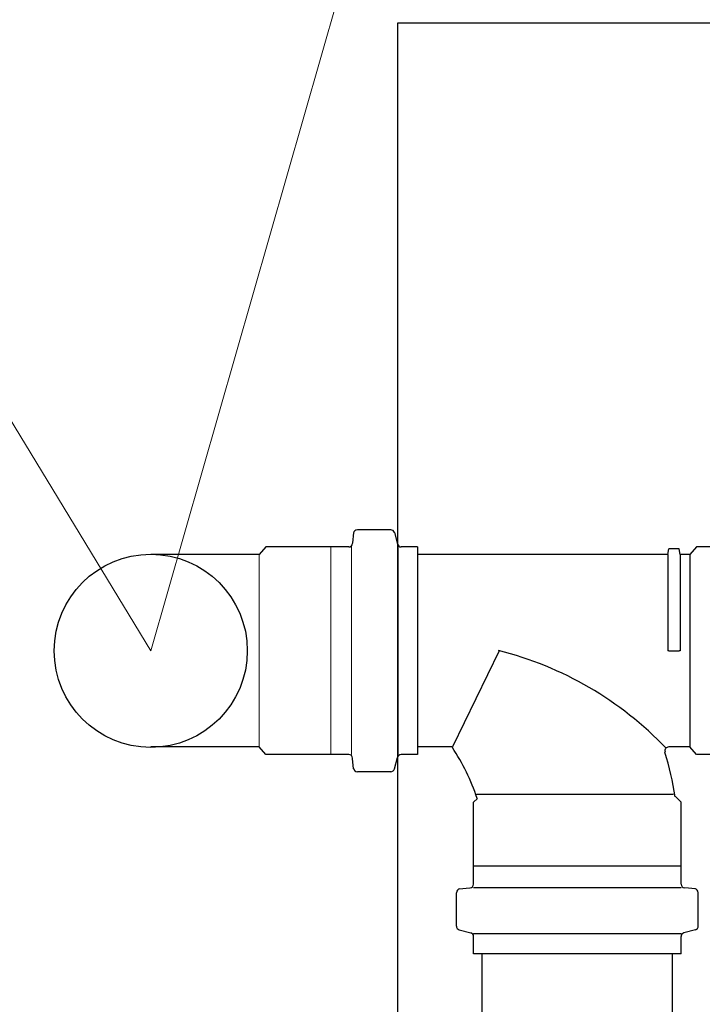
# Model space of a CAD drawing. Header units: millimetres. Extents: x 664 to 730045, y -4 to 80.
# Tile 70 of 78: x 748.873 to 749.59, y 62.729 to 63.762. Entities that reach past the tile are written whole.
import ezdxf

# ---------------------------------------------------------------- set-up
doc = ezdxf.new("R2010")
doc.units = ezdxf.units.MM
doc.header["$MEASUREMENT"] = 0
for name, color, linetype, lineweight in [('CV-Colunas', 7, 'Continuous', 20), ('CV-Indicação coluna', 5, 'Continuous', 20), ('CV-Seção tubo', 1, 'Continuous', 30), ('Simbolos', 1, 'Continuous', 30), ('SIMBOLOS INT', 8, 'Continuous', 5), ('Simbolos_int', 1, 'Continuous', 30)]:
    doc.layers.add(name, color=color, linetype=linetype, lineweight=lineweight)
doc.styles.add('TimesNewRoman', font='times.ttf')
doc.dimstyles.new('UM_25.000000', dxfattribs={"dimtxt": 0.18, "dimasz": 0.2, "dimexe": 0.1, "dimexo": 0.2, "dimgap": 0, "dimtad": 1, "dimtih": 1, "dimtoh": 1, "dimdec": 1, "dimlfac": 25, "dimzin": 0, "dimdsep": 46, "dimtxsty": 'Standard', "dimblk": 'CLOSED', "dimblk1": 'CLOSED', "dimblk2": 'CLOSED', "dimcen": 0.09, "dimdle": 0.1, "dimadec": 1, "dimazin": 2, "dimtfac": 1, "dimtdec": 4, "dimtofl": 0, "dimtmove": 0, "dimatfit": 3, "dimldrblk": 'CLOSED', "dimfxl": 0, "dimtolj": 1, "dimarcsym": 0})

# ---------------------------------------------------------------- blocks, each defined once
blk = doc.blocks.new('_OBLIQUE')
at = {"color": 0, "linetype": 'ByBlock', "lineweight": -2}
blk.add_line((-0.5, -0.5), (0.5, 0.5), dxfattribs=at)
blk = doc.blocks.new('*D75')
at = {"color": 0, "lineweight": -2}
for p, q in [((749.2705, 63.9592), (749.2705, 64.621)), ((751.261, 62.7582), (751.261, 64.621)), ((751.361, 64.521), (749.1705, 64.521))]:
    blk.add_line(p, q, dxfattribs=at)
at = {"layer": 'Defpoints', "color": 0}
for p in [(749.2705, 64.521), (749.2705, 63.7592), (751.261, 62.5582)]:
    blk.add_point(p, dxfattribs=at)
at = {"color": 0, "lineweight": -2, "xscale": 0.2, "yscale": 0.2, "zscale": 0.2, "rotation": 180}
blk.add_blockref('_OBLIQUE', (749.2705, 64.521), dxfattribs=at)
at = {"color": 0, "lineweight": -2, "xscale": 0.2, "yscale": 0.2, "zscale": 0.2}
blk.add_blockref('_OBLIQUE', (751.261, 64.521), dxfattribs=at)
at = {"color": 7, "insert": (750.2658, 64.7328), "char_height": 0.2118, "attachment_point": 5, "rotation": 0.0057, "style": 'TimesNewRoman'}
blk.add_mtext('\\A1;50', dxfattribs=at)
blk = doc.blocks.new('*D78')
at = {"color": 0, "lineweight": -2}
for p, q in [((750.6454, 63.8592), (750.6454, 62.4582)), ((749.4705, 63.7592), (750.7454, 63.7592)), ((751.061, 62.5582), (750.5454, 62.5582))]:
    blk.add_line(p, q, dxfattribs=at)
at = {"layer": 'Defpoints', "color": 0}
for p in [(749.2705, 63.7592), (750.6454, 62.5582), (751.261, 62.5582)]:
    blk.add_point(p, dxfattribs=at)
at = {"color": 0, "lineweight": -2, "xscale": 0.2, "yscale": 0.2, "zscale": 0.2}
for p, rotation in [((750.6454, 63.7592), 90), ((750.6454, 62.5582), 270)]:
    blk.add_blockref('_OBLIQUE', p, dxfattribs=dict(at, rotation=rotation))
at = {"color": 7, "insert": (750.4336, 63.1587), "char_height": 0.2118, "attachment_point": 5, "rotation": 90, "style": 'TimesNewRoman'}
blk.add_mtext('\\A1;30', dxfattribs=at)

msp = doc.modelspace()

# ---------------------------------------------------------------- linework, layer by layer
at = {"color": 7}
for p, q in [((749.2705, 63.7592), (755.9155, 63.7592)), ((749.2705, 52.8152), (749.2705, 63.7592))]:
    msp.add_line(p, q, dxfattribs=at)
at = {"layer": 'CV-Colunas', "linetype": 'Continuous'}
msp.add_line((749.011, 63.0999), (749.4247, 64.5417), dxfattribs=at)
at = {"layer": 'CV-Indicação coluna'}
msp.add_line((749.011, 63.0999), (748.165, 64.4904), dxfattribs=at)
at = {"layer": 'CV-Seção tubo'}
for p, q in [((749.359, 60.6133), (749.359, 62.7819)), ((749.559, 60.6133), (749.559, 62.7819))]:
    msp.add_line(p, q, dxfattribs=at)
at = {"layer": 'Simbolos', "color": 1}
for p, q in [((749.224, 63.2239), (749.223, 63.2129)), ((749.263, 63.2269), (749.228, 63.2269)), ((749.267, 63.2239), (749.27, 63.2119)), ((749.132, 63.2089), (749.125, 63.2009)), ((749.199, 63.2089), (749.132, 63.2089)), ((749.2, 63.2089), (749.199, 63.2089)), ((749.219, 63.2089), (749.2, 63.2089)), ((749.291, 63.2089), (749.274, 63.2089)), ((749.291, 63.2089), (749.291, 62.9909)), ((749.125, 63.2009), (749.011, 63.2009)), ((749.125, 62.9989), (749.011, 62.9989)), ((749.132, 62.9909), (749.125, 62.9989)), ((749.199, 62.9909), (749.132, 62.9909)), ((749.2, 62.9909), (749.199, 62.9909)), ((749.219, 62.9909), (749.2, 62.9909)), ((749.291, 62.9909), (749.274, 62.9909)), ((749.328, 62.9989), (749.291, 62.9989)), ((749.224, 62.9759), (749.223, 62.9869)), ((749.267, 62.9759), (749.27, 62.9879)), ((749.263, 62.9729), (749.228, 62.9729)), ((749.35, 62.9409), (749.354, 62.9449)), ((749.35, 62.8739), (749.35, 62.9409)), ((749.35, 62.8729), (749.35, 62.8739))]:
    msp.add_line(p, q, dxfattribs=at)
at = {"layer": 'Simbolos'}
for p, q in [((749.554, 63.2009), (749.555, 63.2069)), ((749.566, 63.2069), (749.555, 63.2069)), ((749.567, 63.2009), (749.566, 63.2069)), ((749.584, 63.2089), (749.577, 63.2009)), ((749.652, 63.2089), (749.584, 63.2089)), ((749.554, 63.2009), (749.291, 63.2009)), ((749.577, 63.2009), (749.567, 63.2009)), ((749.377, 63.0999), (749.328, 62.9989)), ((749.577, 62.9989), (749.555, 62.9989)), ((749.584, 62.9909), (749.577, 62.9989)), ((749.652, 62.9909), (749.584, 62.9909)), ((749.568, 62.9409), (749.562, 62.9469)), ((749.568, 62.8739), (749.568, 62.9409)), ((749.35, 62.8549), (749.35, 62.8729)), ((749.568, 62.8729), (749.568, 62.8739)), ((749.568, 62.8549), (749.568, 62.8729)), ((749.332, 62.8109), (749.332, 62.8459)), ((749.335, 62.8499), (749.346, 62.8509)), ((749.583, 62.8499), (749.572, 62.8509)), ((749.586, 62.8109), (749.586, 62.8459)), ((749.335, 62.8069), (749.347, 62.8039)), ((749.583, 62.8069), (749.571, 62.8039)), ((749.35, 62.7819), (749.35, 62.7999)), ((749.568, 62.7819), (749.568, 62.7999)), ((749.568, 62.7819), (749.35, 62.7819))]:
    msp.add_line(p, q, dxfattribs=at)
at = {"layer": 'Simbolos', "color": 1}
msp.add_circle((749.011, 63.0999), 0.1014, dxfattribs=at)
for centre, radius, start, end in [((749.228, 63.2229), 0.004, 90, 175), ((749.263, 63.2229), 0.004, 15, 90), ((749.219, 63.2129), 0.004, 270, 355), ((749.274, 63.2129), 0.004, 195, 270), ((749.219, 62.9869), 0.004, 5, 90), ((749.274, 62.9869), 0.004, 90, 165), ((749.135, 62.8719), 0.2306, 18.4794, 33.2986), ((749.228, 62.9769), 0.004, 185, 270), ((749.263, 62.9769), 0.004, 270, 345)]:
    msp.add_arc(centre, radius, start, end, dxfattribs=at)
at = {"layer": 'Simbolos'}
for centre, radius, start, end in [((749.287, 62.7449), 0.3663, 43.6306, 75.8838), ((749.555, 62.9949), 0.004, 90, 196.278), ((749.135, 62.8719), 0.4334, 9.9198, 16.2777), ((749.336, 62.8459), 0.004, 95, 180), ((749.346, 62.8549), 0.004, 275, 0), ((749.572, 62.8549), 0.004, 180, 265), ((749.582, 62.8459), 0.004, 0, 85), ((749.336, 62.8109), 0.004, 180, 255), ((749.346, 62.7999), 0.004, 0, 75), ((749.572, 62.7999), 0.004, 105, 180), ((749.582, 62.8109), 0.004, 285, 0)]:
    msp.add_arc(centre, radius, start, end, dxfattribs=at)
at = {"layer": 'SIMBOLOS INT', "color": 1}
for p, q in [((749.2, 62.9909), (749.2, 63.2089)), ((749.222, 63.2089), (749.222, 62.9909)), ((749.271, 63.2089), (749.271, 62.9909)), ((749.125, 62.9989), (749.125, 63.2009))]:
    msp.add_line(p, q, dxfattribs=at)
at = {"layer": 'Simbolos_int', "color": 1}
msp.add_line((749.291, 63.2009), (749.291, 62.9989), dxfattribs=at)
at = {"layer": 'Simbolos_int'}
for p, q in [((749.554, 63.2009), (749.554, 63.0999)), ((749.567, 63.2009), (749.567, 63.0999)), ((749.577, 63.2009), (749.577, 62.9989)), ((749.555, 63.0999), (749.554, 63.0999)), ((749.555, 63.0999), (749.566, 63.0999)), ((749.567, 63.0999), (749.566, 63.0999)), ((749.56, 62.9489), (749.353, 62.9489)), ((749.568, 62.8739), (749.35, 62.8739)), ((749.568, 62.8509), (749.35, 62.8509)), ((749.568, 62.8029), (749.35, 62.8029))]:
    msp.add_line(p, q, dxfattribs=at)

# ---------------------------------------------------------------- dimensions: what is measured, and where the dimension line sits
dim = msp.add_linear_dim(base=(749.2705, 64.521), p1=(751.261, 62.5582), p2=(749.2705, 63.7592), text='50', dimstyle='UM_25.000000', override={"dimtxt": 0.2118, "dimasz": 0.2, "dimexe": 0.1, "dimexo": 0.2, "dimtad": 1, "dimtih": 0, "dimtoh": 0, "dimdec": 1, "dimlfac": 25, "dimzin": 8, "dimtxsty": 'TimesNewRoman', "dimblk": 'OBLIQUE', "dimblk1": 'OBLIQUE', "dimblk2": 'OBLIQUE', "dimsah": 1, "dimdle": 0.1, "dimse1": 0, "dimse2": 0, "dimclrt": 7, "dimadec": 1, "dimazin": 3, "dimtmove": 2, "dimldrblk": 'OBLIQUE'})
dim.commit()
dim.dimension.update_dxf_attribs({"geometry": '*D75', "text_midpoint": (750.2658, 64.7328), "dimtype": 160, "text_rotation": 0.0057})
dim = msp.add_linear_dim(base=(750.6454, 62.5582), p1=(749.2705, 63.7592), p2=(751.261, 62.5582), angle=90, dimstyle='UM_25.000000', override={"dimtxt": 0.2118, "dimasz": 0.2, "dimexe": 0.1, "dimexo": 0.2, "dimtad": 1, "dimtih": 0, "dimtoh": 0, "dimdec": 1, "dimlfac": 25, "dimzin": 8, "dimtxsty": 'TimesNewRoman', "dimblk": 'OBLIQUE', "dimblk1": 'OBLIQUE', "dimblk2": 'OBLIQUE', "dimsah": 1, "dimdle": 0.1, "dimse1": 0, "dimse2": 0, "dimclrt": 7, "dimadec": 1, "dimazin": 3, "dimtmove": 2, "dimldrblk": 'OBLIQUE'})
dim.commit()
dim.dimension.update_dxf_attribs({"geometry": '*D78', "text_midpoint": (750.4336, 63.1587), "dimtype": 160, "text_rotation": 90})

doc.saveas('drawing.dxf')
